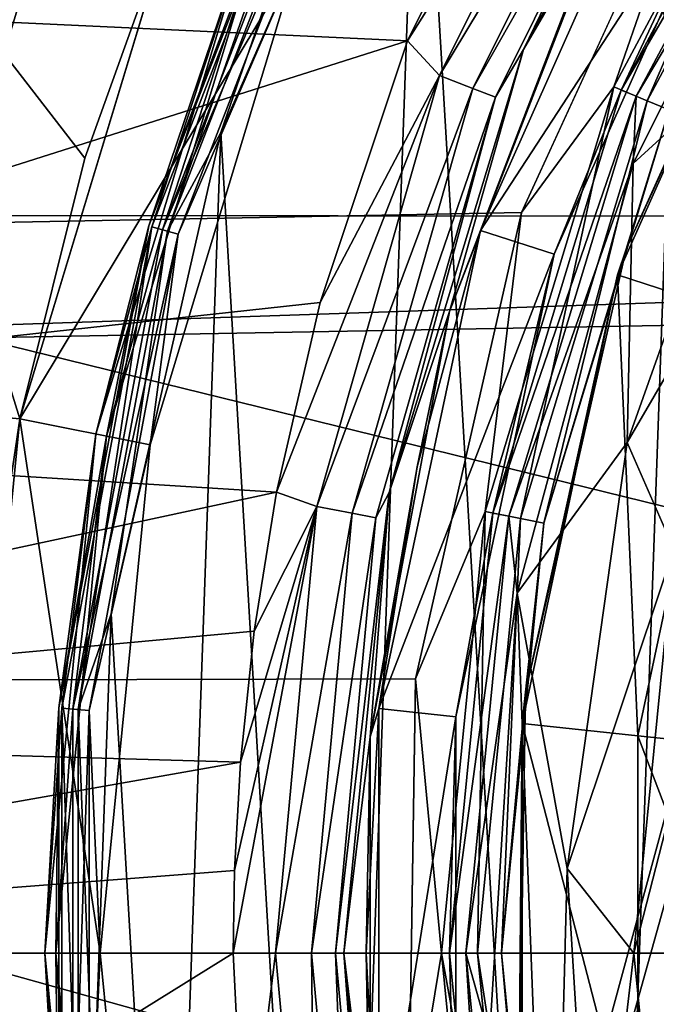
# Model space of a CAD drawing. Header units: millimetres. Extents: x -143 to 143, y -35 to 35.
# Tile 202 of 256: x 62.89 to 65.76, y -0.23 to 4.21. Entities that reach past the tile are written whole.
import ezdxf

# ---------------------------------------------------------------- set-up
doc = ezdxf.new("R2010")
doc.units = ezdxf.units.MM
doc.header["$LTSCALE"] = 65.185185
for name, color, linetype in [('127', 7, 'CONTINUOUS'), ('128', 7, 'CONTINUOUS'), ('17', 7, 'CONTINUOUS'), ('216', 7, 'CONTINUOUS'), ('217', 7, 'CONTINUOUS'), ('221', 7, 'CONTINUOUS'), ('222', 7, 'CONTINUOUS'), ('225', 7, 'CONTINUOUS'), ('226', 7, 'CONTINUOUS'), ('227', 7, 'CONTINUOUS'), ('232', 7, 'CONTINUOUS'), ('284', 7, 'CONTINUOUS'), ('285', 7, 'CONTINUOUS'), ('324', 7, 'CONTINUOUS'), ('325', 7, 'CONTINUOUS'), ('327', 7, 'CONTINUOUS'), ('328', 7, 'CONTINUOUS'), ('329', 7, 'CONTINUOUS'), ('330', 7, 'CONTINUOUS'), ('331', 7, 'CONTINUOUS'), ('332', 7, 'CONTINUOUS'), ('36', 7, 'CONTINUOUS'), ('41', 7, 'CONTINUOUS'), ('45', 7, 'CONTINUOUS'), ('473', 7, 'CONTINUOUS'), ('478', 7, 'CONTINUOUS'), ('479', 7, 'CONTINUOUS'), ('482', 7, 'CONTINUOUS'), ('484', 7, 'CONTINUOUS'), ('486', 7, 'CONTINUOUS'), ('487', 7, 'CONTINUOUS'), ('488', 7, 'CONTINUOUS'), ('71', 7, 'CONTINUOUS')]:
    doc.layers.add(name, color=color, linetype=linetype)

msp = doc.modelspace()

# ---------------------------------------------------------------- linework, layer by layer
at = {"layer": '127', "linetype": 'CONTINUOUS'}
for points in [[(65.5681, 3.9068, -31.4621), (66.051, 5.2987, -31.5), (66.5115, 5.6718, -31.4621), (65.5681, 3.9068, -31.4621)], [(65.5681, 3.9068, -31.4621), (66.5115, 5.6718, -31.4621), (65.7182, 3.8447, -31.3537), (65.5681, 3.9068, -31.4621)], [(66.5115, 5.6718, -31.4621), (66.6466, 5.5816, -31.3537), (65.7182, 3.8447, -31.3537), (66.5115, 5.6718, -31.4621)], [(66.6466, 5.5816, -31.3537), (65.8184, 3.8031, -31.1913), (65.7182, 3.8447, -31.3537), (66.6466, 5.5816, -31.3537)], [(65.1509, 3.34, -31.5), (66.051, 5.2987, -31.5), (65.5681, 3.9068, -31.4621), (65.1509, 3.34, -31.5)], [(66.4777, 5.0379, -31), (65.623, 3.1752, -31), (65.8184, 3.8031, -31.1913), (66.4777, 5.0379, -31)], [(64.9871, 1.9917, -31.4621), (65.1509, 3.34, -31.5), (65.5681, 3.9068, -31.4621), (64.9871, 1.9917, -31.4621)], [(64.9871, 1.9917, -31.4621), (65.5681, 3.9068, -31.4621), (65.1465, 1.96, -31.3537), (64.9871, 1.9917, -31.4621)], [(65.5681, 3.9068, -31.4621), (65.7182, 3.8447, -31.3537), (65.1465, 1.96, -31.3537), (65.5681, 3.9068, -31.4621)], [(65.7182, 3.8447, -31.3537), (65.2529, 1.9388, -31.1913), (65.1465, 1.96, -31.3537), (65.7182, 3.8447, -31.3537)], [(65.8184, 3.8031, -31.1913), (65.2529, 1.9388, -31.1913), (65.7182, 3.8447, -31.3537), (65.8184, 3.8031, -31.1913)], [(65.8184, 3.8031, -31.1913), (65.623, 3.1752, -31), (65.2529, 1.9388, -31.1913), (65.8184, 3.8031, -31.1913)], [(64.6739, 1.2376, -31.5), (65.1509, 3.34, -31.5), (64.9871, 1.9917, -31.4621), (64.6739, 1.2376, -31.5)], [(65.623, 3.1752, -31), (65.1701, 1.1764, -31), (65.2529, 1.9388, -31.1913), (65.623, 3.1752, -31)], [(64.791, 0, -31.4621), (64.6739, 1.2376, -31.5), (64.9871, 1.9917, -31.4621), (64.791, 0, -31.4621)], [(64.791, 0, -31.4621), (64.9871, 1.9917, -31.4621), (64.9534, 0, -31.3537), (64.791, 0, -31.4621)], [(64.9871, 1.9917, -31.4621), (65.1465, 1.96, -31.3537), (64.9534, 0, -31.3537), (64.9871, 1.9917, -31.4621)], [(65.1465, 1.96, -31.3537), (65.0619, 0, -31.1913), (64.9534, 0, -31.3537), (65.1465, 1.96, -31.3537)], [(65.2529, 1.9388, -31.1913), (65.0619, 0, -31.1913), (65.1465, 1.96, -31.3537), (65.2529, 1.9388, -31.1913)], [(65.2529, 1.9388, -31.1913), (65.1701, 1.1764, -31), (65.0619, 0, -31.1913), (65.2529, 1.9388, -31.1913)], [(64.6406, -0.918, -31.5), (64.6739, 1.2376, -31.5), (64.791, 0, -31.4621), (64.6406, -0.918, -31.5)], [(65.1701, 1.1764, -31), (65.1385, -0.8728, -31), (65.0619, 0, -31.1913), (65.1701, 1.1764, -31)], [(64.9871, -1.9917, -31.4621), (64.6406, -0.918, -31.5), (64.791, 0, -31.4621), (64.9871, -1.9917, -31.4621)], [(64.9871, -1.9917, -31.4621), (64.791, 0, -31.4621), (65.1465, -1.96, -31.3537), (64.9871, -1.9917, -31.4621)], [(64.791, 0, -31.4621), (64.9534, 0, -31.3537), (65.1465, -1.96, -31.3537), (64.791, 0, -31.4621)], [(65.0619, 0, -31.1913), (65.2529, -1.9388, -31.1913), (64.9534, 0, -31.3537), (65.0619, 0, -31.1913)], [(64.9534, 0, -31.3537), (65.2529, -1.9388, -31.1913), (65.1465, -1.96, -31.3537), (64.9534, 0, -31.3537)], [(65.0619, 0, -31.1913), (65.1385, -0.8728, -31), (65.2529, -1.9388, -31.1913), (65.0619, 0, -31.1913)]]:
    msp.add_3dface(points, dxfattribs=at)
at = {"layer": '128', "linetype": 'CONTINUOUS'}
for points in [[(66.4262, 4.9497, -29.5), (65.623, 3.1752, -31), (66.4777, 5.0379, -31), (66.4262, 4.9497, -29.5)], [(66.4262, 4.9497, -29.5), (65.5845, 3.0591, -29.5), (65.623, 3.1752, -31), (66.4262, 4.9497, -29.5)], [(65.5845, 3.0591, -29.5), (65.1701, 1.1764, -31), (65.623, 3.1752, -31), (65.5845, 3.0591, -29.5)], [(65.5845, 3.0591, -29.5), (65.1542, 1.0348, -29.5), (65.1701, 1.1764, -31), (65.5845, 3.0591, -29.5)], [(65.1542, 1.0348, -29.5), (65.1385, -0.8728, -31), (65.1701, 1.1764, -31), (65.1542, 1.0348, -29.5)], [(65.1542, 1.0348, -29.5), (65.1542, -1.0348, -29.5), (65.1385, -0.8728, -31), (65.1542, 1.0348, -29.5)]]:
    msp.add_3dface(points, dxfattribs=at)
at = {"layer": '17', "linetype": 'CONTINUOUS'}
for points in [[(74, 6.3124, 16.3219), (74, 3.2108, 17.2029), (62.5, 5.5736, 16.5887), (74, 6.3124, 16.3219)], [(62.5, 5.5736, 16.5887), (74, 3.2108, 17.2029), (62.5, 2.824, 17.2706), (62.5, 5.5736, 16.5887)], [(74, 3.2108, 17.2029), (74, 0, 17.5), (62.5, 2.824, 17.2706), (74, 3.2108, 17.2029)], [(62.5, 2.824, 17.2706), (74, 0, 17.5), (62.5, 0, 17.5), (62.5, 2.824, 17.2706)], [(74, 0, 17.5), (74, -3.2108, 17.2029), (62.5, 0, 17.5), (74, 0, 17.5)], [(62.5, 0, 17.5), (74, -3.2108, 17.2029), (62.5, -3.2108, 17.2029), (62.5, 0, 17.5)]]:
    msp.add_3dface(points, dxfattribs=at)
at = {"layer": '216', "linetype": 'CONTINUOUS'}
for points in [[(66.1448, 5.9168, -44.4732), (65.1607, 4.0756, -44.4732), (65.532, 4.7145, -44.4), (66.1448, 5.9168, -44.4732)], [(65.532, 4.7145, -44.4), (65.1607, 4.0756, -44.4732), (64.827, 2.8945, -44.4), (65.532, 4.7145, -44.4)], [(65.532, 4.7145, -44.4), (64.827, 2.8945, -44.4), (65.3621, 4.2911, -44.3), (65.532, 4.7145, -44.4)], [(65.3621, 4.2911, -44.3), (64.827, 2.8945, -44.4), (64.9663, 3.2601, -44.3), (65.3621, 4.2911, -44.3)], [(65.1607, 4.0756, -44.4732), (64.5546, 2.0777, -44.4732), (64.827, 2.8945, -44.4), (65.1607, 4.0756, -44.4732)], [(64.9663, 3.2601, -44.3), (64.827, 2.8945, -44.4), (64.6805, 2.1935, -44.3), (64.9663, 3.2601, -44.3)], [(64.827, 2.8945, -44.4), (64.5546, 2.0777, -44.4732), (64.4683, 0.9759, -44.4), (64.827, 2.8945, -44.4)], [(64.827, 2.8945, -44.4), (64.4683, 0.9759, -44.4), (64.6805, 2.1935, -44.3), (64.827, 2.8945, -44.4)], [(64.6805, 2.1935, -44.3), (64.4683, 0.9759, -44.4), (64.5078, 1.1028, -44.3), (64.6805, 2.1935, -44.3)], [(64.5546, 2.0777, -44.4732), (64.35, 0, -44.4732), (64.4683, 0.9759, -44.4), (64.5546, 2.0777, -44.4732)], [(64.5078, 1.1028, -44.3), (64.4683, 0.9759, -44.4), (64.45, 0, -44.3), (64.5078, 1.1028, -44.3)], [(64.4683, 0.9759, -44.4), (64.35, 0, -44.4732), (64.4683, -0.9759, -44.4), (64.4683, 0.9759, -44.4)], [(64.4683, 0.9759, -44.4), (64.4683, -0.9759, -44.4), (64.45, 0, -44.3), (64.4683, 0.9759, -44.4)], [(64.4683, -0.9759, -44.4), (64.35, 0, -44.4732), (64.5546, -2.0777, -44.4732), (64.4683, -0.9759, -44.4)], [(64.45, 0, -44.3), (64.4683, -0.9759, -44.4), (64.5078, -1.1028, -44.3), (64.45, 0, -44.3)]]:
    msp.add_3dface(points, dxfattribs=at)
at = {"layer": '217', "linetype": 'CONTINUOUS'}
for points in [[(65.3621, 4.2911, -44.3), (64.9663, 3.2601, -44.3), (65.8635, 5.2751, -40.8), (65.3621, 4.2911, -44.3)], [(65.8635, 5.2751, -40.8), (64.9663, 3.2601, -44.3), (64.9663, 3.2601, -40.8), (65.8635, 5.2751, -40.8)], [(64.9663, 3.2601, -40.8), (64.6805, 2.1935, -44.3), (64.5078, 1.1028, -40.8), (64.9663, 3.2601, -40.8)], [(64.9663, 3.2601, -44.3), (64.6805, 2.1935, -44.3), (64.9663, 3.2601, -40.8), (64.9663, 3.2601, -44.3)], [(64.6805, 2.1935, -44.3), (64.5078, 1.1028, -44.3), (64.5078, 1.1028, -40.8), (64.6805, 2.1935, -44.3)], [(64.5078, 1.1028, -44.3), (64.45, 0, -44.3), (64.5078, 1.1028, -40.8), (64.5078, 1.1028, -44.3)], [(64.45, 0, -44.3), (64.5078, -1.1028, -44.3), (64.5078, 1.1028, -40.8), (64.45, 0, -44.3)], [(64.5078, 1.1028, -40.8), (64.5078, -1.1028, -44.3), (64.5078, -1.1028, -40.8), (64.5078, 1.1028, -40.8)]]:
    msp.add_3dface(points, dxfattribs=at)
at = {"layer": '221', "linetype": 'CONTINUOUS'}
for points in [[(65.8635, 5.2751, -40.8), (64.9663, 3.2601, -40.8), (66.1666, 5.1, -40.1938), (65.8635, 5.2751, -40.8)], [(66.1666, 5.1, -40.1938), (64.9663, 3.2601, -40.8), (65.2992, 3.152, -40.1938), (66.1666, 5.1, -40.1938)], [(64.9663, 3.2601, -40.8), (64.5078, 1.1028, -40.8), (65.2992, 3.152, -40.1938), (64.9663, 3.2601, -40.8)], [(65.2992, 3.152, -40.1938), (64.5078, 1.1028, -40.8), (64.8559, 1.0661, -40.1938), (65.2992, 3.152, -40.1938)], [(64.5078, 1.1028, -40.8), (64.5078, -1.1028, -40.8), (64.8559, 1.0661, -40.1938), (64.5078, 1.1028, -40.8)], [(64.8559, 1.0661, -40.1938), (64.5078, -1.1028, -40.8), (64.8559, -1.0661, -40.1938), (64.8559, 1.0661, -40.1938)]]:
    msp.add_3dface(points, dxfattribs=at)
at = {"layer": '222', "linetype": 'CONTINUOUS'}
for points in [[(66.1666, 5.1, -40.1938), (65.2992, 3.152, -40.1938), (66.1665, 5.1, -31.7), (66.1666, 5.1, -40.1938)], [(66.1665, 5.1, -31.7), (65.2992, 3.152, -40.1938), (65.2992, 3.152, -31.7), (66.1665, 5.1, -31.7)], [(65.2992, 3.152, -40.1938), (64.8559, 1.0661, -40.1938), (65.2992, 3.152, -31.7), (65.2992, 3.152, -40.1938)], [(65.2992, 3.152, -31.7), (64.8559, 1.0661, -40.1938), (64.8559, 1.0662, -31.7), (65.2992, 3.152, -31.7)], [(64.8559, 1.0661, -40.1938), (64.8559, -1.0661, -40.1938), (64.8559, 1.0662, -31.7), (64.8559, 1.0661, -40.1938)], [(64.8559, 1.0662, -31.7), (64.8559, -1.0661, -40.1938), (64.8559, -1.0662, -31.7), (64.8559, 1.0662, -31.7)]]:
    msp.add_3dface(points, dxfattribs=at)
at = {"layer": '225', "linetype": 'CONTINUOUS'}
for points in [[(66.5556, 5.3565, -31.5), (65.6557, 3.5615, -31.5), (66.2783, 4.1297, -31.5), (66.5556, 5.3565, -31.5)], [(66.2783, 4.1297, -31.5), (65.6557, 3.5615, -31.5), (65.6287, 2.3023, -31.5), (66.2783, 4.1297, -31.5)], [(65.6557, 3.5615, -31.5), (65.1326, 1.6228, -31.5), (65.6287, 2.3023, -31.5), (65.6557, 3.5615, -31.5)], [(65.6287, 2.3023, -31.5), (65.1326, 1.6228, -31.5), (65.3576, 0.382, -31.5), (65.6287, 2.3023, -31.5)], [(65.0073, -0.3813, -31.5), (65.2849, -2.3701, -31.5), (65.1326, 1.6228, -31.5), (65.0073, -0.3813, -31.5)], [(65.1326, 1.6228, -31.5), (65.2849, -2.3701, -31.5), (65.3576, 0.382, -31.5), (65.1326, 1.6228, -31.5)], [(65.3576, 0.382, -31.5), (65.2849, -2.3701, -31.5), (65.4759, -1.5538, -31.5), (65.3576, 0.382, -31.5)]]:
    msp.add_3dface(points, dxfattribs=at)
at = {"layer": '226', "linetype": 'CONTINUOUS'}
for points in [[(66.5412, 5.652, -31.6001), (66.1665, 5.1, -31.7), (65.6011, 3.8931, -31.6001), (66.5412, 5.652, -31.6001)], [(66.6022, 5.6113, -31.5268), (66.5412, 5.652, -31.6001), (65.6011, 3.8931, -31.6001), (66.6022, 5.6113, -31.5268)], [(65.6688, 3.8651, -31.5268), (66.6022, 5.6113, -31.5268), (65.6011, 3.8931, -31.6001), (65.6688, 3.8651, -31.5268)], [(65.6688, 3.8651, -31.5268), (66.5556, 5.3565, -31.5), (66.6022, 5.6113, -31.5268), (65.6688, 3.8651, -31.5268)], [(65.6557, 3.5615, -31.5), (66.5556, 5.3565, -31.5), (65.6688, 3.8651, -31.5268), (65.6557, 3.5615, -31.5)], [(66.1665, 5.1, -31.7), (65.2992, 3.152, -31.7), (65.6011, 3.8931, -31.6001), (66.1665, 5.1, -31.7)], [(65.6011, 3.8931, -31.6001), (65.2992, 3.152, -31.7), (65.0222, 1.9847, -31.6001), (65.6011, 3.8931, -31.6001)], [(65.6688, 3.8651, -31.5268), (65.6011, 3.8931, -31.6001), (65.0222, 1.9847, -31.6001), (65.6688, 3.8651, -31.5268)], [(65.0941, 1.9704, -31.5268), (65.6688, 3.8651, -31.5268), (65.0222, 1.9847, -31.6001), (65.0941, 1.9704, -31.5268)], [(65.0941, 1.9704, -31.5268), (65.6557, 3.5615, -31.5), (65.6688, 3.8651, -31.5268), (65.0941, 1.9704, -31.5268)], [(65.1326, 1.6228, -31.5), (65.6557, 3.5615, -31.5), (65.0941, 1.9704, -31.5268), (65.1326, 1.6228, -31.5)], [(65.2992, 3.152, -31.7), (64.8559, 1.0662, -31.7), (65.0222, 1.9847, -31.6001), (65.2992, 3.152, -31.7)], [(65.0222, 1.9847, -31.6001), (64.8559, 1.0662, -31.7), (64.8267, 0, -31.6001), (65.0222, 1.9847, -31.6001)], [(65.0941, 1.9704, -31.5268), (65.0222, 1.9847, -31.6001), (64.8267, 0, -31.6001), (65.0941, 1.9704, -31.5268)], [(64.9, 0, -31.5268), (65.0941, 1.9704, -31.5268), (64.8267, 0, -31.6001), (64.9, 0, -31.5268)], [(64.9, 0, -31.5268), (65.1326, 1.6228, -31.5), (65.0941, 1.9704, -31.5268), (64.9, 0, -31.5268)], [(65.0073, -0.3813, -31.5), (65.1326, 1.6228, -31.5), (64.9, 0, -31.5268), (65.0073, -0.3813, -31.5)], [(64.8559, 1.0662, -31.7), (64.8559, -1.0662, -31.7), (64.8267, 0, -31.6001), (64.8559, 1.0662, -31.7)], [(64.8267, 0, -31.6001), (64.8559, -1.0662, -31.7), (65.0222, -1.9847, -31.6001), (64.8267, 0, -31.6001)], [(64.9, 0, -31.5268), (64.8267, 0, -31.6001), (65.0222, -1.9847, -31.6001), (64.9, 0, -31.5268)], [(65.0941, -1.9704, -31.5268), (65.0073, -0.3813, -31.5), (64.9, 0, -31.5268), (65.0941, -1.9704, -31.5268)], [(65.0941, -1.9704, -31.5268), (64.9, 0, -31.5268), (65.0222, -1.9847, -31.6001), (65.0941, -1.9704, -31.5268)]]:
    msp.add_3dface(points, dxfattribs=at)
at = {"layer": '227', "linetype": 'CONTINUOUS'}
for points in [[(66.2783, 4.1297, -31.5), (65.6287, 2.3023, -31.5), (66.3701, 3.5746, -31.4511), (66.2783, 4.1297, -31.5)], [(66.3701, 3.5746, -31.4511), (65.6287, 2.3023, -31.5), (65.8385, 1.8223, -31.4511), (66.3701, 3.5746, -31.4511)], [(65.6287, 2.3023, -31.5), (65.3576, 0.382, -31.5), (65.8385, 1.8223, -31.4511), (65.6287, 2.3023, -31.5)], [(65.8385, 1.8223, -31.4511), (65.3576, 0.382, -31.5), (65.659, 0, -31.4511), (65.8385, 1.8223, -31.4511)], [(65.8385, 1.8223, -31.4511), (65.659, 0, -31.4511), (66.1122, 1.7679, -31.3088), (65.8385, 1.8223, -31.4511)], [(66.1122, 1.7679, -31.3088), (65.659, 0, -31.4511), (65.938, 0, -31.3088), (66.1122, 1.7679, -31.3088)], [(65.3576, 0.382, -31.5), (65.4759, -1.5538, -31.5), (65.659, 0, -31.4511), (65.3576, 0.382, -31.5)], [(65.659, 0, -31.4511), (65.4759, -1.5538, -31.5), (65.8385, -1.8223, -31.4511), (65.659, 0, -31.4511)], [(65.659, 0, -31.4511), (65.8385, -1.8223, -31.4511), (65.938, 0, -31.3088), (65.659, 0, -31.4511)]]:
    msp.add_3dface(points, dxfattribs=at)
at = {"layer": '232', "linetype": 'CONTINUOUS'}
for points in [[(65.6764, 0.98, -28.975), (66.0838, 2.897, -28.975), (66.3974, 0.9041, -29.7), (65.6764, 0.98, -28.975)], [(65.6764, -0.98, -28.975), (65.6764, 0.98, -28.975), (66.3974, -0.9041, -29.7), (65.6764, -0.98, -28.975)], [(65.6764, 0.98, -28.975), (66.3974, 0.9041, -29.7), (66.3974, -0.9041, -29.7), (65.6764, 0.98, -28.975)]]:
    msp.add_3dface(points, dxfattribs=at)
at = {"layer": '284', "linetype": 'CONTINUOUS'}
for points in [[(63.9596, 4.5731, -46.5677), (63.2796, 2.3313, -46.5677), (63.9596, 4.5731, -44.7), (63.9596, 4.5731, -46.5677)], [(63.9596, 4.5731, -44.7), (63.2796, 2.3313, -46.5677), (63.2796, 2.3313, -44.7), (63.9596, 4.5731, -44.7)], [(63.2796, 2.3313, -46.5677), (63.05, 0, -46.5677), (63.2796, 2.3313, -44.7), (63.2796, 2.3313, -46.5677)], [(63.2796, 2.3313, -44.7), (63.05, 0, -46.5677), (63.05, 0, -44.7), (63.2796, 2.3313, -44.7)], [(63.05, 0, -46.5677), (63.2796, -2.3313, -46.5677), (63.05, 0, -44.7), (63.05, 0, -46.5677)], [(63.05, 0, -44.7), (63.2796, -2.3313, -46.5677), (63.2796, -2.3313, -44.7), (63.05, 0, -44.7)]]:
    msp.add_3dface(points, dxfattribs=at)
at = {"layer": '285', "linetype": 'CONTINUOUS'}
for points in [[(64.3267, 5.3147, -44.6001), (63.9596, 4.5731, -44.7), (63.5319, 3.263, -44.6001), (64.3267, 5.3147, -44.6001)], [(64.3923, 5.282, -44.5268), (64.3267, 5.3147, -44.6001), (63.5319, 3.263, -44.6001), (64.3923, 5.282, -44.5268)], [(63.6024, 3.2429, -44.5268), (64.3923, 5.282, -44.5268), (63.5319, 3.263, -44.6001), (63.6024, 3.2429, -44.5268)], [(64.3923, 5.282, -44.5268), (63.6024, 3.2429, -44.5268), (64.1444, 4.4965, -44.5), (64.3923, 5.282, -44.5268)], [(63.9596, 4.5731, -44.7), (63.2796, 2.3313, -44.7), (63.5319, 3.263, -44.6001), (63.9596, 4.5731, -44.7)], [(64.1444, 4.4965, -44.5), (63.6024, 3.2429, -44.5268), (63.4758, 2.2923, -44.5), (64.1444, 4.4965, -44.5)], [(63.5319, 3.263, -44.6001), (63.2796, 2.3313, -44.7), (63.1276, 1.1001, -44.6001), (63.5319, 3.263, -44.6001)], [(63.6024, 3.2429, -44.5268), (63.5319, 3.263, -44.6001), (63.1276, 1.1001, -44.6001), (63.6024, 3.2429, -44.5268)], [(63.2006, 1.0934, -44.5268), (63.6024, 3.2429, -44.5268), (63.1276, 1.1001, -44.6001), (63.2006, 1.0934, -44.5268)], [(63.6024, 3.2429, -44.5268), (63.2006, 1.0934, -44.5268), (63.4758, 2.2923, -44.5), (63.6024, 3.2429, -44.5268)], [(63.2796, 2.3313, -44.7), (63.05, 0, -44.7), (63.1276, 1.1001, -44.6001), (63.2796, 2.3313, -44.7)], [(63.4758, 2.2923, -44.5), (63.2006, 1.0934, -44.5268), (63.25, 0, -44.5), (63.4758, 2.2923, -44.5)], [(63.1276, 1.1001, -44.6001), (63.05, 0, -44.7), (63.1276, -1.1001, -44.6001), (63.1276, 1.1001, -44.6001)], [(63.2006, 1.0934, -44.5268), (63.1276, 1.1001, -44.6001), (63.1276, -1.1001, -44.6001), (63.2006, 1.0934, -44.5268)], [(63.2006, -1.0934, -44.5268), (63.2006, 1.0934, -44.5268), (63.1276, -1.1001, -44.6001), (63.2006, -1.0934, -44.5268)], [(63.2006, 1.0934, -44.5268), (63.2006, -1.0934, -44.5268), (63.25, 0, -44.5), (63.2006, 1.0934, -44.5268)], [(63.05, 0, -44.7), (63.2796, -2.3313, -44.7), (63.1276, -1.1001, -44.6001), (63.05, 0, -44.7)], [(63.25, 0, -44.5), (63.2006, -1.0934, -44.5268), (63.4758, -2.2923, -44.5), (63.25, 0, -44.5)]]:
    msp.add_3dface(points, dxfattribs=at)
at = {"layer": '324', "linetype": 'CONTINUOUS'}
for points in [[(61.3858, 2.5449, -56.5), (62.0852, 5.0032, -56.5), (62.8873, 2.4094, -55), (61.3858, 2.5449, -56.5)], [(62.8873, 2.4094, -55), (62.0852, 5.0032, -56.5), (63.1818, 3.585, -55), (62.8873, 2.4094, -55)], [(63.1818, 3.585, -55), (62.0852, 5.0032, -56.5), (63.5901, 4.7261, -55), (63.1818, 3.585, -55)], [(62.7095, 1.2105, -55), (61.3858, 2.5449, -56.5), (62.8873, 2.4094, -55), (62.7095, 1.2105, -55)]]:
    msp.add_3dface(points, dxfattribs=at)
at = {"layer": '325', "linetype": 'CONTINUOUS'}
for points in [[(62.8873, 2.4092, -44.5), (63.5901, 4.7261, -55), (63.5902, 4.7263, -44.5), (62.8873, 2.4092, -44.5)], [(63.1818, 3.585, -55), (63.5901, 4.7261, -55), (62.8873, 2.4092, -44.5), (63.1818, 3.585, -55)], [(62.8873, 2.4094, -55), (63.1818, 3.585, -55), (62.8873, 2.4092, -44.5), (62.8873, 2.4094, -55)], [(62.65, 0, -44.5), (62.7095, 1.2105, -55), (62.8873, 2.4092, -44.5), (62.65, 0, -44.5)], [(62.7095, 1.2105, -55), (62.8873, 2.4094, -55), (62.8873, 2.4092, -44.5), (62.7095, 1.2105, -55)]]:
    msp.add_3dface(points, dxfattribs=at)
at = {"layer": '327', "linetype": 'CONTINUOUS'}
for points in [[(64.1444, 4.4965, -44.5), (62.8873, 2.4092, -44.5), (63.5902, 4.7263, -44.5), (64.1444, 4.4965, -44.5)], [(64.1444, 4.4965, -44.5), (63.4758, 2.2923, -44.5), (62.8873, 2.4092, -44.5), (64.1444, 4.4965, -44.5)], [(63.25, 0, -44.5), (62.65, 0, -44.5), (62.8873, 2.4092, -44.5), (63.25, 0, -44.5)], [(63.4758, 2.2923, -44.5), (63.25, 0, -44.5), (62.8873, 2.4092, -44.5), (63.4758, 2.2923, -44.5)], [(63.25, 0, -44.5), (63.4758, -2.2923, -44.5), (62.65, 0, -44.5), (63.25, 0, -44.5)], [(62.65, 0, -44.5), (63.4758, -2.2923, -44.5), (62.8873, -2.4092, -44.5), (62.65, 0, -44.5)]]:
    msp.add_3dface(points, dxfattribs=at)
at = {"layer": '328', "linetype": 'CONTINUOUS'}
for points in [[(65.1607, 4.0756, -44.4732), (66.1448, 5.9168, -44.4732), (65.1607, 4.0756, -42), (65.1607, 4.0756, -44.4732)], [(65.1607, 4.0756, -42), (66.1448, 5.9168, -44.4732), (66.1449, 5.9168, -42), (65.1607, 4.0756, -42)], [(64.5546, 2.0777, -44.4732), (65.1607, 4.0756, -44.4732), (64.5546, 2.0777, -42), (64.5546, 2.0777, -44.4732)], [(64.5546, 2.0777, -42), (65.1607, 4.0756, -44.4732), (65.1607, 4.0756, -42), (64.5546, 2.0777, -42)], [(64.35, 0, -44.4732), (64.5546, 2.0777, -44.4732), (64.35, 0, -42), (64.35, 0, -44.4732)], [(64.35, 0, -42), (64.5546, 2.0777, -44.4732), (64.5546, 2.0777, -42), (64.35, 0, -42)]]:
    msp.add_3dface(points, dxfattribs=at)
at = {"layer": '329', "linetype": 'CONTINUOUS'}
for points in [[(65.1607, 4.0756, -42), (66.1449, 5.9168, -42), (65.9128, 5.6265, -41.8087), (65.1607, 4.0756, -42)], [(65.4557, 5.7642, -41.5), (64.6368, 4.1144, -41.5), (65.6825, 5.7692, -41.5379), (65.4557, 5.7642, -41.5)], [(65.6825, 5.7692, -41.5379), (64.6368, 4.1144, -41.5), (64.781, 3.9589, -41.5379), (65.6825, 5.7692, -41.5379)], [(65.6825, 5.7692, -41.5379), (64.781, 3.9589, -41.5379), (65.8206, 5.6837, -41.6463), (65.6825, 5.7692, -41.5379)], [(65.8206, 5.6837, -41.6463), (64.781, 3.9589, -41.5379), (64.9325, 3.9002, -41.6463), (65.8206, 5.6837, -41.6463)], [(65.9128, 5.6265, -41.8087), (65.8206, 5.6837, -41.6463), (64.9325, 3.9002, -41.6463), (65.9128, 5.6265, -41.8087)], [(65.0337, 3.861, -41.8087), (65.9128, 5.6265, -41.8087), (64.9325, 3.9002, -41.6463), (65.0337, 3.861, -41.8087)], [(65.0337, 3.861, -41.8087), (65.1607, 4.0756, -42), (65.9128, 5.6265, -41.8087), (65.0337, 3.861, -41.8087)], [(64.6368, 4.1144, -41.5), (64.2431, 2.9348, -41.5), (64.781, 3.9589, -41.5379), (64.6368, 4.1144, -41.5)], [(64.5546, 2.0777, -42), (65.1607, 4.0756, -42), (65.0337, 3.861, -41.8087), (64.5546, 2.0777, -42)], [(64.2431, 2.9348, -41.5), (64.0457, 2.0796, -41.5), (64.781, 3.9589, -41.5379), (64.2431, 2.9348, -41.5)], [(64.781, 3.9589, -41.5379), (64.0457, 2.0796, -41.5), (64.2276, 2.0137, -41.5379), (64.781, 3.9589, -41.5379)], [(64.781, 3.9589, -41.5379), (64.2276, 2.0137, -41.5379), (64.9325, 3.9002, -41.6463), (64.781, 3.9589, -41.5379)], [(64.9325, 3.9002, -41.6463), (64.2276, 2.0137, -41.5379), (64.3872, 1.9839, -41.6463), (64.9325, 3.9002, -41.6463)], [(65.0337, 3.861, -41.8087), (64.9325, 3.9002, -41.6463), (64.3872, 1.9839, -41.6463), (65.0337, 3.861, -41.8087)], [(64.4939, 1.9639, -41.8087), (65.0337, 3.861, -41.8087), (64.3872, 1.9839, -41.6463), (64.4939, 1.9639, -41.8087)], [(64.4939, 1.9639, -41.8087), (64.5546, 2.0777, -42), (65.0337, 3.861, -41.8087), (64.4939, 1.9639, -41.8087)], [(64.0457, 2.0796, -41.5), (63.945, 1.4526, -41.5), (64.2276, 2.0137, -41.5379), (64.0457, 2.0796, -41.5)], [(64.35, 0, -42), (64.5546, 2.0777, -42), (64.3119, 0, -41.8087), (64.35, 0, -42)], [(64.3119, 0, -41.8087), (64.5546, 2.0777, -42), (64.4939, 1.9639, -41.8087), (64.3119, 0, -41.8087)], [(63.8562, 0.3725, -41.5), (63.85, 0, -41.5), (64.2276, 2.0137, -41.5379), (63.8562, 0.3725, -41.5)], [(64.2276, 2.0137, -41.5379), (63.85, 0, -41.5), (64.041, 0, -41.5379), (64.2276, 2.0137, -41.5379)], [(63.8834, 0.8616, -41.5), (63.8562, 0.3725, -41.5), (64.2276, 2.0137, -41.5379), (63.8834, 0.8616, -41.5)], [(63.945, 1.4526, -41.5), (63.8834, 0.8616, -41.5), (64.2276, 2.0137, -41.5379), (63.945, 1.4526, -41.5)], [(64.2276, 2.0137, -41.5379), (64.041, 0, -41.5379), (64.3872, 1.9839, -41.6463), (64.2276, 2.0137, -41.5379)], [(64.041, 0, -41.5379), (64.2034, 0, -41.6463), (64.3872, 1.9839, -41.6463), (64.041, 0, -41.5379)], [(64.2034, 0, -41.6463), (64.4939, 1.9639, -41.8087), (64.3872, 1.9839, -41.6463), (64.2034, 0, -41.6463)], [(64.3119, 0, -41.8087), (64.4939, 1.9639, -41.8087), (64.2034, 0, -41.6463), (64.3119, 0, -41.8087)]]:
    msp.add_3dface(points, dxfattribs=at)
at = {"layer": '330', "linetype": 'CONTINUOUS'}
for points in [[(64.041, 0, -41.5379), (63.85, 0, -41.5), (63.9055, -1.1112, -41.5), (64.041, 0, -41.5379)], [(64.041, 0, -41.5379), (63.9055, -1.1112, -41.5), (64.2276, -2.0137, -41.5379), (64.041, 0, -41.5379)], [(64.2034, 0, -41.6463), (64.041, 0, -41.5379), (64.2276, -2.0137, -41.5379), (64.2034, 0, -41.6463)], [(64.3119, 0, -41.8087), (64.2034, 0, -41.6463), (64.3872, -1.9839, -41.6463), (64.3119, 0, -41.8087)], [(64.2034, 0, -41.6463), (64.2276, -2.0137, -41.5379), (64.3872, -1.9839, -41.6463), (64.2034, 0, -41.6463)], [(64.35, 0, -42), (64.3119, 0, -41.8087), (64.4939, -1.9639, -41.8087), (64.35, 0, -42)], [(64.4939, -1.9639, -41.8087), (64.3119, 0, -41.8087), (64.3872, -1.9839, -41.6463), (64.4939, -1.9639, -41.8087)], [(64.35, 0, -42), (64.4939, -1.9639, -41.8087), (64.5546, -2.0777, -42), (64.35, 0, -42)]]:
    msp.add_3dface(points, dxfattribs=at)
at = {"layer": '331', "linetype": 'CONTINUOUS'}
for points in [[(64.5546, -2.0777, -44.4732), (64.35, 0, -44.4732), (64.5546, -2.0777, -42), (64.5546, -2.0777, -44.4732)], [(64.35, 0, -44.4732), (64.35, 0, -42), (64.5546, -2.0777, -42), (64.35, 0, -44.4732)]]:
    msp.add_3dface(points, dxfattribs=at)
at = {"layer": '332', "linetype": 'CONTINUOUS'}
for points in [[(64.6368, 4.1144, -41.5), (65.4557, 5.7642, -41.5), (59.6029, 4.3514, -41.5), (64.6368, 4.1144, -41.5)], [(59.1785, 2.3834, -41.5), (64.6368, 4.1144, -41.5), (59.6029, 4.3514, -41.5), (59.1785, 2.3834, -41.5)], [(64.2431, 2.9348, -41.5), (64.6368, 4.1144, -41.5), (59.1785, 2.3834, -41.5), (64.2431, 2.9348, -41.5)], [(64.0457, 2.0796, -41.5), (64.2431, 2.9348, -41.5), (59.1785, 2.3834, -41.5), (64.0457, 2.0796, -41.5)], [(59.0313, 1.0005, -41.5), (64.0457, 2.0796, -41.5), (59.1785, 2.3834, -41.5), (59.0313, 1.0005, -41.5)], [(63.945, 1.4526, -41.5), (64.0457, 2.0796, -41.5), (59.0313, 1.0005, -41.5), (63.945, 1.4526, -41.5)], [(63.8834, 0.8616, -41.5), (63.945, 1.4526, -41.5), (59.0313, 1.0005, -41.5), (63.8834, 0.8616, -41.5)], [(59.0001, 0, -41.5), (63.8834, 0.8616, -41.5), (59.0313, 1.0005, -41.5), (59.0001, 0, -41.5)], [(63.8562, 0.3725, -41.5), (63.8834, 0.8616, -41.5), (59.0001, 0, -41.5), (63.8562, 0.3725, -41.5)], [(63.85, 0, -41.5), (63.8562, 0.3725, -41.5), (59.0001, 0, -41.5), (63.85, 0, -41.5)], [(59.2567, -2.8546, -41.5), (63.85, 0, -41.5), (59.0001, 0, -41.5), (59.2567, -2.8546, -41.5)], [(63.9055, -1.1112, -41.5), (63.85, 0, -41.5), (59.2567, -2.8546, -41.5), (63.9055, -1.1112, -41.5)]]:
    msp.add_3dface(points, dxfattribs=at)
at = {"layer": '36', "linetype": 'CONTINUOUS'}
for points in [[(62, 13.357, -24), (62, -13.357, -24), (66.3929, 2.7965, -24), (62, 13.357, -24)], [(67.1623, 4.5248, -24), (62, 13.357, -24), (66.3929, 2.7965, -24), (67.1623, 4.5248, -24)], [(66.3929, 2.7965, -24), (62, -13.357, -24), (65.9996, 0.946, -24), (66.3929, 2.7965, -24)], [(65.9996, 0.946, -24), (62, -13.357, -24), (65.9996, -0.9459, -24), (65.9996, 0.946, -24)]]:
    msp.add_3dface(points, dxfattribs=at)
at = {"layer": '41', "linetype": 'CONTINUOUS'}
for points in [[(66.4262, 4.9497, -29.5), (66.0838, 2.897, -28.975), (65.5845, 3.0591, -29.5), (66.4262, 4.9497, -29.5)], [(65.5845, 3.0591, -29.5), (65.6764, 0.98, -28.975), (65.1542, 1.0348, -29.5), (65.5845, 3.0591, -29.5)], [(66.0838, 2.897, -28.975), (65.6764, 0.98, -28.975), (65.5845, 3.0591, -29.5), (66.0838, 2.897, -28.975)], [(65.6764, 0.98, -28.975), (65.6764, -0.98, -28.975), (65.1542, 1.0348, -29.5), (65.6764, 0.98, -28.975)], [(65.1542, 1.0348, -29.5), (65.6764, -0.98, -28.975), (65.1542, -1.0348, -29.5), (65.1542, 1.0348, -29.5)]]:
    msp.add_3dface(points, dxfattribs=at)
at = {"layer": '45', "linetype": 'CONTINUOUS'}
for points in [[(-65.8916, 5.0197, -31.5), (92.5, 15.0162, -31.5), (-65.0524, 3.0341, -31.5), (-65.8916, 5.0197, -31.5)], [(-65.0524, 3.0341, -31.5), (92.5, 15.0162, -31.5), (-64.6406, 0.918, -31.5), (-65.0524, 3.0341, -31.5)], [(-64.6406, 0.918, -31.5), (92.5, 15.0162, -31.5), (72.8774, 10.1811, -31.5), (-64.6406, 0.918, -31.5)], [(70.8231, 9.5244, -31.5), (-64.6406, 0.918, -31.5), (72.8774, 10.1811, -31.5), (70.8231, 9.5244, -31.5)], [(68.9498, 8.459, -31.5), (-64.6406, 0.918, -31.5), (70.8231, 9.5244, -31.5), (68.9498, 8.459, -31.5)], [(67.336, 7.0301, -31.5), (-64.6406, 0.918, -31.5), (68.9498, 8.459, -31.5), (67.336, 7.0301, -31.5)], [(66.051, 5.2987, -31.5), (-64.6406, 0.918, -31.5), (67.336, 7.0301, -31.5), (66.051, 5.2987, -31.5)], [(65.1509, 3.34, -31.5), (-64.6406, 0.918, -31.5), (66.051, 5.2987, -31.5), (65.1509, 3.34, -31.5)], [(64.6739, 1.2376, -31.5), (-64.6406, 0.918, -31.5), (65.1509, 3.34, -31.5), (64.6739, 1.2376, -31.5)], [(64.6406, -0.918, -31.5), (-64.6406, 0.918, -31.5), (64.6739, 1.2376, -31.5), (64.6406, -0.918, -31.5)], [(-64.6739, -1.2376, -31.5), (-64.6406, 0.918, -31.5), (64.6406, -0.918, -31.5), (-64.6739, -1.2376, -31.5)]]:
    msp.add_3dface(points, dxfattribs=at)
at = {"layer": '473', "linetype": 'CONTINUOUS'}
for points in [[(60.801, 29.5119, -57), (65.3585, 31.2986, -57), (61.337, 2.5558, -57), (60.801, 29.5119, -57)], [(61.337, 2.5558, -57), (65.3585, 31.2986, -57), (61.6313, 3.8064, -57), (61.337, 2.5558, -57)], [(61.6313, 3.8064, -57), (65.3585, 31.2986, -57), (62.0399, 5.0245, -57), (61.6313, 3.8064, -57)]]:
    msp.add_3dface(points, dxfattribs=at)
at = {"layer": '478', "linetype": 'CONTINUOUS'}
for points in [[(61.8574, 2.614, -61), (62.6199, 5.1277, -61), (63.0819, 4.9364, -61), (61.8574, 2.614, -61)], [(62.3478, 2.5165, -61), (61.8574, 2.614, -61), (63.0819, 4.9364, -61), (62.3478, 2.5165, -61)]]:
    msp.add_3dface(points, dxfattribs=at)
at = {"layer": '479', "linetype": 'CONTINUOUS'}
for points in [[(62.3478, 2.5165, -61), (63.0819, 4.9364, -61), (62.3479, 2.5167, -57.5), (62.3478, 2.5165, -61)], [(62.3479, 2.5167, -57.5), (63.0819, 4.9364, -61), (62.6555, 3.7447, -57.5), (62.3479, 2.5167, -57.5)], [(62.6555, 3.7447, -57.5), (63.0819, 4.9364, -61), (63.082, 4.9366, -57.5), (62.6555, 3.7447, -57.5)]]:
    msp.add_3dface(points, dxfattribs=at)
at = {"layer": '482', "linetype": 'CONTINUOUS'}
msp.add_3dface([(62.6555, 3.7447, -57.5), (63.082, 4.9366, -57.5), (62.8322, 4.4287, -57.1919), (62.6555, 3.7447, -57.5)], dxfattribs=at)
at = {"layer": '484', "linetype": 'CONTINUOUS'}
for points in [[(64.6905, 5.7406, -48.5), (65.9526, 7.5752, -48.5), (65.4369, -6.9129, -48.5), (64.6905, 5.7406, -48.5)], [(65.4369, -6.9129, -48.5), (65.9526, 7.5752, -48.5), (65.8065, -0.3463, -48.5), (65.4369, -6.9129, -48.5)], [(63.7956, 3.7015, -48.5), (64.6905, 5.7406, -48.5), (64.3085, -4.9931, -48.5), (63.7956, 3.7015, -48.5)], [(64.3085, -4.9931, -48.5), (64.6905, 5.7406, -48.5), (65.4369, -6.9129, -48.5), (64.3085, -4.9931, -48.5)], [(63.2997, 1.5306, -48.5), (63.7956, 3.7015, -48.5), (63.5608, -2.8956, -48.5), (63.2997, 1.5306, -48.5)], [(63.5608, -2.8956, -48.5), (63.7956, 3.7015, -48.5), (64.3085, -4.9931, -48.5), (63.5608, -2.8956, -48.5)], [(63.2205, -0.6949, -48.5), (63.2997, 1.5306, -48.5), (63.5608, -2.8956, -48.5), (63.2205, -0.6949, -48.5)]]:
    msp.add_3dface(points, dxfattribs=at)
at = {"layer": '486', "linetype": 'CONTINUOUS'}
for points in [[(64.6905, 5.7406, -48.5), (63.7956, 3.7015, -48.5), (64.3476, 5.3043, -48.4732), (64.6905, 5.7406, -48.5)], [(63.5543, 3.2566, -48.4732), (63.4838, 3.2766, -48.3999), (64.282, 5.3369, -48.3999), (63.5543, 3.2566, -48.4732)], [(63.4838, 3.2766, -48.3999), (63.9134, 4.5922, -48.3), (64.282, 5.3369, -48.3999), (63.4838, 3.2766, -48.3999)], [(64.3476, 5.3043, -48.4732), (63.5543, 3.2566, -48.4732), (64.282, 5.3369, -48.3999), (64.3476, 5.3043, -48.4732)], [(64.3476, 5.3043, -48.4732), (63.7956, 3.7015, -48.5), (63.5543, 3.2566, -48.4732), (64.3476, 5.3043, -48.4732)], [(63.2306, 2.3411, -48.3), (63.9134, 4.5922, -48.3), (63.4838, 3.2766, -48.3999), (63.2306, 2.3411, -48.3)], [(63.7956, 3.7015, -48.5), (63.2997, 1.5306, -48.5), (63.5543, 3.2566, -48.4732), (63.7956, 3.7015, -48.5)], [(63.1508, 1.098, -48.4732), (63.0778, 1.1048, -48.3999), (63.4838, 3.2766, -48.3999), (63.1508, 1.098, -48.4732)], [(63.0778, 1.1048, -48.3999), (63.2306, 2.3411, -48.3), (63.4838, 3.2766, -48.3999), (63.0778, 1.1048, -48.3999)], [(63.5543, 3.2566, -48.4732), (63.1508, 1.098, -48.4732), (63.4838, 3.2766, -48.3999), (63.5543, 3.2566, -48.4732)], [(63.5543, 3.2566, -48.4732), (63.2997, 1.5306, -48.5), (63.1508, 1.098, -48.4732), (63.5543, 3.2566, -48.4732)], [(63, 0, -48.3), (63.2306, 2.3411, -48.3), (63.0778, 1.1048, -48.3999), (63, 0, -48.3)], [(63.2997, 1.5306, -48.5), (63.2205, -0.6949, -48.5), (63.1508, 1.098, -48.4732), (63.2997, 1.5306, -48.5)], [(63.0778, -1.1048, -48.3999), (63, 0, -48.3), (63.0778, 1.1048, -48.3999), (63.0778, -1.1048, -48.3999)], [(63.1508, 1.098, -48.4732), (63.1508, -1.098, -48.4732), (63.0778, 1.1048, -48.3999), (63.1508, 1.098, -48.4732)], [(63.1508, -1.098, -48.4732), (63.0778, -1.1048, -48.3999), (63.0778, 1.1048, -48.3999), (63.1508, -1.098, -48.4732)], [(63.1508, 1.098, -48.4732), (63.2205, -0.6949, -48.5), (63.1508, -1.098, -48.4732), (63.1508, 1.098, -48.4732)], [(63.2306, -2.3411, -48.3), (63, 0, -48.3), (63.0778, -1.1048, -48.3999), (63.2306, -2.3411, -48.3)]]:
    msp.add_3dface(points, dxfattribs=at)
at = {"layer": '487', "linetype": 'CONTINUOUS'}
for points in [[(63.9134, 4.5922, -48.3), (63.2306, 2.3411, -48.3), (63.9134, 4.5922, -46.7), (63.9134, 4.5922, -48.3)], [(63.9134, 4.5922, -46.7), (63.2306, 2.3411, -48.3), (63.2306, 2.3411, -46.7), (63.9134, 4.5922, -46.7)], [(63.2306, 2.3411, -48.3), (63, 0, -48.3), (63.2306, 2.3411, -46.7), (63.2306, 2.3411, -48.3)], [(63.2306, 2.3411, -46.7), (63, 0, -48.3), (63, 0, -46.7), (63.2306, 2.3411, -46.7)], [(63, 0, -48.3), (63.2306, -2.3411, -48.3), (63, 0, -46.7), (63, 0, -48.3)], [(63, 0, -46.7), (63.2306, -2.3411, -48.3), (63.2306, -2.3411, -46.7), (63, 0, -46.7)]]:
    msp.add_3dface(points, dxfattribs=at)
at = {"layer": '488', "linetype": 'CONTINUOUS'}
for points in [[(63.4705, 3.2804, -46.6293), (63.9596, 4.5731, -46.5677), (64.2696, 5.3431, -46.6293), (63.4705, 3.2804, -46.6293)], [(63.9134, 4.5922, -46.7), (63.4705, 3.2804, -46.6293), (64.2696, 5.3431, -46.6293), (63.9134, 4.5922, -46.7)], [(63.9134, 4.5922, -46.7), (63.2306, 2.3411, -46.7), (63.4705, 3.2804, -46.6293), (63.9134, 4.5922, -46.7)], [(63.2796, 2.3313, -46.5677), (63.9596, 4.5731, -46.5677), (63.4705, 3.2804, -46.6293), (63.2796, 2.3313, -46.5677)], [(63.0641, 1.106, -46.6293), (63.2796, 2.3313, -46.5677), (63.4705, 3.2804, -46.6293), (63.0641, 1.106, -46.6293)], [(63.2306, 2.3411, -46.7), (63.0641, 1.106, -46.6293), (63.4705, 3.2804, -46.6293), (63.2306, 2.3411, -46.7)], [(63.2306, 2.3411, -46.7), (63, 0, -46.7), (63.0641, 1.106, -46.6293), (63.2306, 2.3411, -46.7)], [(63.05, 0, -46.5677), (63.2796, 2.3313, -46.5677), (63.0641, 1.106, -46.6293), (63.05, 0, -46.5677)], [(63, 0, -46.7), (63.0641, -1.106, -46.6293), (63.0641, 1.106, -46.6293), (63, 0, -46.7)], [(63.0641, -1.106, -46.6293), (63.05, 0, -46.5677), (63.0641, 1.106, -46.6293), (63.0641, -1.106, -46.6293)], [(63, 0, -46.7), (63.2306, -2.3411, -46.7), (63.0641, -1.106, -46.6293), (63, 0, -46.7)], [(63.2796, -2.3313, -46.5677), (63.05, 0, -46.5677), (63.0641, -1.106, -46.6293), (63.2796, -2.3313, -46.5677)]]:
    msp.add_3dface(points, dxfattribs=at)
at = {"layer": '71', "linetype": 'CONTINUOUS'}
for points in [[(92.5, 6.529, 19.4325), (-92.5, 6.7495, 19.357), (-92.5, 3.4229, 20.2122), (92.5, 6.529, 19.4325)], [(92.5, 3.308, 20.2313), (92.5, 6.529, 19.4325), (-92.5, 3.4229, 20.2122), (92.5, 3.308, 20.2313)], [(92.5, 3.308, 20.2313), (-92.5, 3.4229, 20.2122), (-92.5, 0, 20.5), (92.5, 3.308, 20.2313)], [(92.5, 0, 20.5), (92.5, 3.308, 20.2313), (-92.5, 0, 20.5), (92.5, 0, 20.5)], [(92.5, -3.4229, 20.2122), (92.5, 0, 20.5), (-92.5, -3.308, 20.2313), (92.5, -3.4229, 20.2122)], [(92.5, 0, 20.5), (-92.5, 0, 20.5), (-92.5, -3.308, 20.2313), (92.5, 0, 20.5)]]:
    msp.add_3dface(points, dxfattribs=at)

doc.saveas('drawing.dxf')
